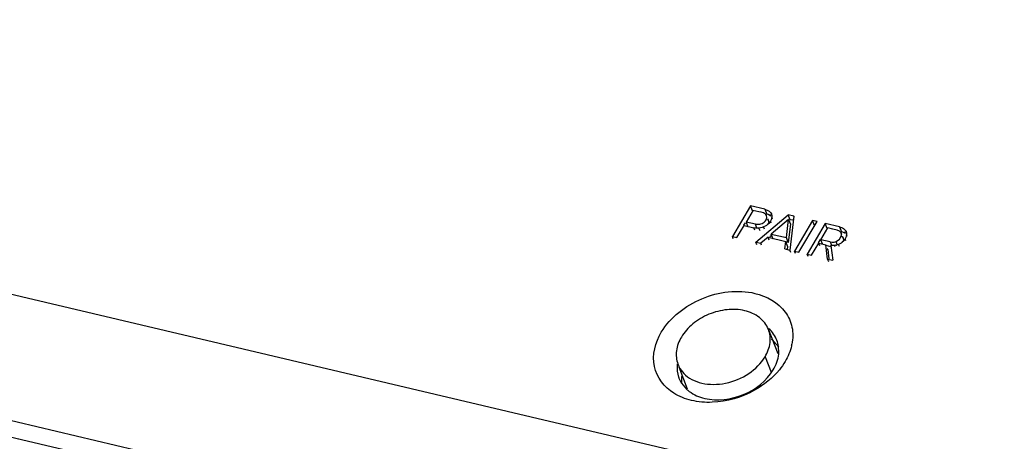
# Model space of a CAD drawing. Header units: inches. Extents: x 0 to 17, y 0 to 11.
# Tile 58 of 104: x 8.793 to 9.192, y 3.103 to 3.274. Entities that reach past the tile are written whole.
import ezdxf

# ---------------------------------------------------------------- set-up
doc = ezdxf.new("R2010")
doc.units = ezdxf.units.IN
doc.header["$LTSCALE"] = 0.935
doc.header["$MEASUREMENT"] = 0
doc.layers.add('1', color=7, linetype='CONTINUOUS')
doc.layers.add('2', color=7, linetype='CONTINUOUS')

msp = doc.modelspace()

# ---------------------------------------------------------------- linework, layer by layer
at = {"layer": '1', "color": 7, "linetype": 'Continuous'}
for p, q in [((9.1005765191, 3.1384815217), (9.0965801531, 3.1484703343)), ((9.0952464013, 3.1372584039), (9.0977412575, 3.130958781)), ((9.0602627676, 3.1331847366), (9.0635666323, 3.1242691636))]:
    msp.add_line(p, q, dxfattribs=at)
for points, knots in [([(9.0869738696, 3.155959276), (9.0846461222, 3.156508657), (9.079607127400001, 3.1567288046), (9.0722906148, 3.1548257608), (9.0658123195, 3.151008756), (9.0624742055, 3.1472968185), (9.061275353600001, 3.1452760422)], [0, 0, 0, 0, 0.2436722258, 0.5029722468, 0.7606134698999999, 1, 1, 1, 1]), ([(9.0965794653, 3.1484700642), (9.0962152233, 3.1493809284), (9.0952065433, 3.1511385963), (9.092197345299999, 3.1541221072), (9.0891181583, 3.1554531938), (9.0869738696, 3.155959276)], [0, 0, 0, 0, 0.2336197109, 0.4753157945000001, 1, 1, 1, 1]), ([(9.0952444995, 3.1372588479), (9.0962770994, 3.1390002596), (9.097368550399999, 3.1418837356), (9.09738409, 3.1457966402), (9.0969193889, 3.1476200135), (9.0965794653, 3.1484700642)], [0, 0, 0, 0, 0.5216441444, 0.7641130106, 1, 1, 1, 1]), ([(9.061275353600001, 3.1452760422), (9.0602665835, 3.1435752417), (9.0588513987, 3.1399446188), (9.0592232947, 3.1360094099), (9.0598453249, 3.1343196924)], [0, 0, 0, 0, 0.5234095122, 1, 1, 1, 1]), ([(9.0622750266, 3.1304979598), (9.06321124, 3.1295318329), (9.065515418, 3.1278433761), (9.0696798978, 3.1263569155), (9.0743851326, 3.1258656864), (9.0810058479, 3.1265850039), (9.088770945, 3.1297884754), (9.093631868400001, 3.1345399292), (9.0952444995, 3.1372588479)], [0, 0, 0, 0, 0.1069054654, 0.2227347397, 0.3476401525, 0.4796039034, 0.7487979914, 1, 1, 1, 1]), ([(9.0598453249, 3.1343196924), (9.0599750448, 3.1339673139), (9.0605733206, 3.1325725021), (9.061481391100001, 3.1313169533), (9.0622750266, 3.1304979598)], [0, 0, 0, 0, 0.2476991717, 1, 1, 1, 1])]:
    msp.add_open_spline(points, degree=3, knots=knots, dxfattribs=at)
at = {"layer": '2', "color": 7, "linetype": 'Continuous'}
for p, q in [((10.1748427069, 2.8355629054), (7.9328790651, 3.3646977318)), ((7.897664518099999, 3.3217857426), (10.1396387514, 2.7926484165)), ((7.8934722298, 3.3160766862), (10.1361425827, 2.7867741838)), ((9.0893660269, 3.1985273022), (9.08198458, 3.186082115)), ((9.0903509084, 3.1967464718), (9.087526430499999, 3.1919843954)), ((9.0951448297, 3.197163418), (9.0893660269, 3.1985273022)), ((9.0901348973, 3.1965315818), (9.0893660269, 3.1985273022)), ((9.0915479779, 3.1964352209), (9.0903376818, 3.1967238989)), ((9.091496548, 3.1838371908), (9.1046590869, 3.1949179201)), ((9.0926654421, 3.1961676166), (9.0915479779, 3.1964352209)), ((9.0937105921, 3.1959342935), (9.0926654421, 3.1961676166)), ((9.094651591, 3.195668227), (9.0937105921, 3.1959342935)), ((9.0951448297, 3.197163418), (9.0959137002, 3.1951676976)), ((9.0951448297, 3.197163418), (9.0963725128, 3.1967247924)), ((9.0959444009, 3.1938678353), (9.095806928, 3.1946899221)), ((9.0965488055, 3.1949830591), (9.0959137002, 3.1951676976)), ((9.0963725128, 3.1967247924), (9.0968898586, 3.1964122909)), ((9.097658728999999, 3.1944165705), (9.0965488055, 3.1949830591)), ((9.0968898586, 3.1964122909), (9.0976169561, 3.1956547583)), ((9.097658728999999, 3.1944165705), (9.0973941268, 3.1951033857)), ((9.0976169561, 3.1956547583), (9.0978196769, 3.1952673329)), ((9.0978196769, 3.1952673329), (9.0980140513, 3.1943542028)), ((9.1068802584, 3.1943936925), (9.1046590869, 3.1949179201)), ((9.1054279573, 3.1929221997), (9.1046590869, 3.1949179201)), ((9.086641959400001, 3.1906424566), (9.087266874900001, 3.1916960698)), ((9.091299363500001, 3.1910939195), (9.0875264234, 3.1919843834)), ((9.0875264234, 3.1919843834), (9.0882952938, 3.189988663)), ((9.0919147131, 3.1894966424), (9.091299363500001, 3.1910939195)), ((9.091299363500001, 3.1910939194), (9.0931182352, 3.1910581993)), ((9.0962705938, 3.1909730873), (9.0957825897, 3.1905944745)), ((9.095815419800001, 3.1932794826), (9.0959444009, 3.1938678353)), ((9.0961613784, 3.1932333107), (9.0965757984, 3.1926942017)), ((9.0967135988, 3.1913977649), (9.0962705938, 3.1909730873)), ((9.0963948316, 3.1906506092), (9.0962705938, 3.1909730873)), ((9.0963649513, 3.1932414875), (9.0965757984, 3.1926942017)), ((9.0974311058, 3.1923494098), (9.0967135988, 3.1913977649)), ((9.0976922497, 3.1928519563), (9.0974311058, 3.1923494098)), ((9.0977428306, 3.1915402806), (9.0974311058, 3.1923494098)), ((9.097986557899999, 3.193866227), (9.0976922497, 3.1928519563)), ((9.1048279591, 3.1930478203), (9.0977942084, 3.1870729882)), ((9.0980140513, 3.1943542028), (9.097986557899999, 3.193866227)), ((9.098263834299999, 3.1931465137), (9.097986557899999, 3.193866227)), ((9.103898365, 3.1856323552), (9.1048279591, 3.1930478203)), ((9.1055968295, 3.1910520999), (9.1046672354, 3.1836366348)), ((9.1048279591, 3.1930478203), (9.1055968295, 3.1910520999)), ((9.1068802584, 3.1943936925), (9.105301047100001, 3.1805791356)), ((9.1064746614, 3.1926751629), (9.1054279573, 3.1929221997)), ((9.1070665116, 3.1939102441), (9.1068802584, 3.1943936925)), ((9.114559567, 3.1925812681), (9.1071781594, 3.1801361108)), ((9.1089686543, 3.1797134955), (9.1163500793, 3.1921586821)), ((9.1197157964, 3.1913643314), (9.112334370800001, 3.1789191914)), ((9.1163500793, 3.1921586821), (9.114559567, 3.1925812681)), ((9.1153284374, 3.1905855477), (9.114559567, 3.1925812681)), ((9.1254957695, 3.1900001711), (9.1197157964, 3.1913643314)), ((9.1204846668, 3.189368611), (9.1197157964, 3.1913643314)), ((9.0837750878, 3.1856595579), (9.0867074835, 3.1906035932)), ((9.0867074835, 3.1906035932), (9.0906958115, 3.1896623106)), ((9.091100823, 3.1886110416), (9.0906958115, 3.1896623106)), ((9.0913691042, 3.1895379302), (9.0906958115, 3.1896623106)), ((9.0920648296, 3.1894847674), (9.0913691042, 3.1895379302)), ((9.0927740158, 3.1895134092), (9.0920648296, 3.1894847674)), ((9.0934212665, 3.1896067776), (9.0927740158, 3.1895134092)), ((9.0932243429, 3.1883445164), (9.0927740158, 3.1895134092)), ((9.0940604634, 3.1897651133), (9.0934212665, 3.1896067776)), ((9.0946785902, 3.1899894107), (9.0940604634, 3.1897651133)), ((9.0952483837, 3.1902644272), (9.0946785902, 3.1899894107)), ((9.0950424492, 3.1890449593), (9.0946785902, 3.1899894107)), ((9.0957825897, 3.1905944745), (9.0952483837, 3.1902644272)), ((9.0977942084, 3.1870729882), (9.103898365, 3.1856323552)), ((9.0985631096, 3.185077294), (9.0977942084, 3.1870729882)), ((9.1178653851, 3.1848031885), (9.120687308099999, 3.189560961)), ((9.122767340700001, 3.1890698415), (9.1206873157, 3.1895609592)), ((9.1227673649, 3.1890698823), (9.1211541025, 3.1894507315)), ((9.1244630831, 3.1886695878), (9.122767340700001, 3.1890698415)), ((9.1254779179, 3.1882675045), (9.1244630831, 3.1886695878)), ((9.1261566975, 3.1875269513), (9.1254779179, 3.1882675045)), ((9.1254957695, 3.1900001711), (9.1262646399, 3.1880044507)), ((9.1254957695, 3.1900001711), (9.1266536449, 3.1895949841)), ((9.1261566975, 3.1875269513), (9.1263229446, 3.1870954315)), ((9.1263079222, 3.1867467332), (9.1261566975, 3.1875269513)), ((9.1263268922, 3.1870969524), (9.1262023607, 3.1874201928)), ((9.1262064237, 3.1862267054), (9.1263079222, 3.1867467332)), ((9.126862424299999, 3.1878313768), (9.1262646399, 3.1880044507)), ((9.1266536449, 3.1895949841), (9.1271535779, 3.1893111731)), ((9.1279224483, 3.1873154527), (9.126862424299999, 3.1878313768)), ((9.1271535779, 3.1893111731), (9.1279074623, 3.1885911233)), ((9.1279224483, 3.1873154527), (9.1276456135, 3.1880340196)), ((9.1279074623, 3.1885911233), (9.1281287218, 3.1882201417)), ((9.1283648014, 3.1868142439), (9.1280628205, 3.1857277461)), ((9.1282726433, 3.1878465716), (9.1281287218, 3.1882201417)), ((9.1281287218, 3.1882201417), (9.1283721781, 3.1873069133)), ((9.1283721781, 3.1873069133), (9.1283648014, 3.1868142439)), ((9.128631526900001, 3.1861219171), (9.1283648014, 3.1868142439)), ((9.08198458, 3.186082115), (9.0837750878, 3.1856595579)), ((9.082357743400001, 3.1851135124), (9.08198458, 3.186082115)), ((9.091496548, 3.1838371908), (9.0935445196, 3.1833538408)), ((9.091923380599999, 3.1827292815), (9.091496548, 3.1838371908)), ((9.096455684, 3.1858148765), (9.0935445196, 3.1833538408)), ((9.093864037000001, 3.1825244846), (9.0935445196, 3.1833538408)), ((9.096455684, 3.1858148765), (9.1036177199, 3.1841245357)), ((9.096905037, 3.1846485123), (9.096455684, 3.1858148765)), ((9.097692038, 3.1864098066), (9.0971587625, 3.1859608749)), ((9.1032519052, 3.1810627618), (9.1036177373, 3.1841245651)), ((9.1046672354, 3.1836366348), (9.1035640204, 3.183897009)), ((9.1043866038, 3.1821288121), (9.1036177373, 3.1841245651)), ((9.1046672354, 3.1836366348), (9.103898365, 3.1856323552)), ((9.1141248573, 3.1784965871), (9.117057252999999, 3.1834406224)), ((9.1169917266, 3.1834794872), (9.1178166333, 3.1848702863)), ((9.117057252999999, 3.1834406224), (9.119925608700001, 3.1827636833)), ((9.1174734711, 3.1823602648), (9.117057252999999, 3.1834406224)), ((9.118523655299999, 3.1830945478), (9.1178653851, 3.1848031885)), ((9.121639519, 3.1839124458), (9.1178654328, 3.1848031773)), ((9.1200966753, 3.1823196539), (9.119925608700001, 3.1827636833)), ((9.120659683, 3.1769542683), (9.119925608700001, 3.1827636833)), ((9.121639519, 3.1839124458), (9.1221649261, 3.1825486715)), ((9.121639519, 3.1839124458), (9.1224593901, 3.1837965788)), ((9.124114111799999, 3.184083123), (9.125445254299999, 3.184980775)), ((9.1245896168, 3.1828488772), (9.124114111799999, 3.184083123)), ((9.1251203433, 3.1828578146), (9.1245929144, 3.1826651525)), ((9.1256433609, 3.1831127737), (9.1251203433, 3.1828578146)), ((9.125451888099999, 3.1819972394), (9.1251203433, 3.1828578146)), ((9.125445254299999, 3.184980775), (9.1262064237, 3.1862267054)), ((9.1261341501, 3.1834147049), (9.1256433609, 3.1831127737)), ((9.1265927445, 3.1837635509), (9.1261341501, 3.1834147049)), ((9.1263189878, 3.1862241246), (9.126925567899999, 3.1855312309)), ((9.1270467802, 3.1842032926), (9.1265927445, 3.1837635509)), ((9.1267062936, 3.1834688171), (9.1265927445, 3.1837635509)), ((9.1266811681, 3.1861656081), (9.126925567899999, 3.1855312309)), ((9.1269712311, 3.1854244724), (9.126685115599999, 3.1861671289)), ((9.1274427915, 3.1846776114), (9.1270467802, 3.1842032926)), ((9.1277808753, 3.1851864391), (9.1274427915, 3.1846776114)), ((9.1280628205, 3.1857277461), (9.1277808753, 3.1851864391)), ((9.1281046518, 3.1843460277), (9.1277808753, 3.1851864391)), ((9.1032519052, 3.1810627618), (9.105301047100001, 3.1805791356)), ((9.1043866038, 3.1821288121), (9.104216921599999, 3.1807086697)), ((9.1056922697, 3.1795636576), (9.105301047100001, 3.1805791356)), ((9.1071781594, 3.1801361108), (9.1089686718, 3.1797135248)), ((9.1075513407, 3.1791674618), (9.1071781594, 3.1801361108)), ((9.112334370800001, 3.1789191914), (9.1141248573, 3.1784965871)), ((9.1127075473, 3.1779505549), (9.112334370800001, 3.1789191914)), ((9.1198672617, 3.1825164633), (9.1218099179, 3.1820579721)), ((9.120694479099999, 3.1807679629), (9.120499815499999, 3.1812732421)), ((9.120694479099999, 3.1807679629), (9.1211682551, 3.1770185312)), ((9.1220665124, 3.1820197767), (9.1219018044, 3.1824473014)), ((9.1219018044, 3.1824473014), (9.1227743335, 3.1764552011)), ((9.1224206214, 3.1823926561), (9.1219018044, 3.1824473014)), ((9.1235016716, 3.1824297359), (9.1224206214, 3.1823926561)), ((9.124050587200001, 3.1825217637), (9.1235016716, 3.1824297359)), ((9.1236963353, 3.1819244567), (9.1235016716, 3.1824297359)), ((9.120659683, 3.1769542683), (9.1227743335, 3.1764552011)), ((9.121100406, 3.1758103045), (9.120659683, 3.1769542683)), ((9.098840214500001, 3.1435003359), (9.1008351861, 3.1411973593)), ((9.100848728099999, 3.1389466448), (9.1007350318, 3.141478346)), ((9.061502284, 3.1265748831), (9.0615096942, 3.1292050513)), ((9.0613623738, 3.1264835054), (9.0633530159, 3.1241157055))]:
    msp.add_line(p, q, dxfattribs=at)
for centre, radius, start, end in [((9.122630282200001, 3.1876680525), 0.0038752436, 267.4725278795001, 279.9497120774), ((9.122606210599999, 3.1878300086), 0.0040389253, 279.889084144, 291.9218878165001), ((9.1230198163, 3.1875176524), 0.0051011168, 281.6578990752, 287.9618143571), ((9.089695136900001, 3.1334297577), 0.0136032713, 47.7574562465, 52.87085917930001), ((9.0891424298, 3.1397453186), 0.011721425, 8.5024240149, 21.0002406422), ((9.0879451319, 3.1396804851), 0.0129244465, 354.0305461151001, 356.7450385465), ((9.0869843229, 3.1461836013), 0.0195483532, 346.6586327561, 348.7407456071), ((9.0727254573, 3.1328325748), 0.0132254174, 173.2359546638, 175.2829450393), ((9.0709649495, 3.1327225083), 0.0114498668, 198.8361374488, 201.0512368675), ((9.0711441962, 3.1328055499), 0.0116469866, 201.1157470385, 212.8748039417), ((9.0747388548, 3.1277968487), 0.0133038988, 172.5713078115, 173.9239245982), ((9.073986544, 3.1270923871), 0.012537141, 170.3530041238, 172.4850363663), ((9.0725244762, 3.1339748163), 0.0134654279, 227.0694247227, 233.3333198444)]:
    msp.add_arc(centre, radius, start, end, dxfattribs=at)
for points in [[(9.095806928, 3.1946899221), (9.0955897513, 3.1951454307), (9.095121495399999, 3.1954842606), (9.094651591, 3.195668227)], [(9.0931182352, 3.1910581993), (9.0937406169, 3.1911917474), (9.0943477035, 3.1914849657), (9.0948350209, 3.191894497)], [(9.0948350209, 3.191894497), (9.095268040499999, 3.1922583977), (9.0956276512, 3.1927459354), (9.095815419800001, 3.1932794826)], [(9.0965757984, 3.1926942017), (9.0967781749, 3.1922631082), (9.096739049, 3.1917136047), (9.0965777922, 3.1912655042)], [(9.126925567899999, 3.1855312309), (9.1270999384, 3.1851614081), (9.1271139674, 3.1846991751), (9.1269989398, 3.1843068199)], [(9.1000853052, 3.1439459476), (9.0993994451, 3.1457269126), (9.0982215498, 3.1473637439), (9.096794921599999, 3.148631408)], [(9.1060051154, 3.1416727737), (9.1054781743, 3.1394498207), (9.104562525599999, 3.1372996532), (9.1033970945, 3.1353347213)], [(9.0985852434, 3.1319347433), (9.0997370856, 3.1338767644), (9.1005648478, 3.1360906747), (9.1007994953, 3.1383363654)], [(9.0595448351, 3.1339201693), (9.059409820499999, 3.1322827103), (9.0595977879, 3.1305807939), (9.0601282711, 3.1290257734)], [(9.0644834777, 3.1231738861), (9.0663174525, 3.121807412), (9.0685146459, 3.1208840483), (9.0707405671, 3.1203587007)], [(9.0910024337, 3.1236797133), (9.0857928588, 3.1207689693), (9.0797531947, 3.1189889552), (9.073790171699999, 3.1187555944)], [(9.0653632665, 3.1195234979), (9.0628566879, 3.1201150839), (9.0603933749, 3.1210743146), (9.0582060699, 3.1224339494)], [(9.073790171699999, 3.1187555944), (9.0709717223, 3.1186452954), (9.068108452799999, 3.1188755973), (9.0653632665, 3.1195234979)]]:
    msp.add_open_spline(points, degree=3, dxfattribs=at)
for points, knots in [([(9.0531227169, 3.1472001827), (9.0567603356, 3.1533332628), (9.0689361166, 3.1627428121), (9.0841293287, 3.1646699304), (9.091156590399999, 3.1630113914)], [0, 0, 0, 0, 0.4968773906, 1, 1, 1, 1]), ([(9.091156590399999, 3.1630113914), (9.095854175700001, 3.1619026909), (9.102777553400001, 3.158111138), (9.1066772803, 3.1492985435), (9.106605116, 3.1446217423), (9.1061564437, 3.1423668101)], [0, 0, 0, 0, 0.5159047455, 0.754252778, 1, 1, 1, 1]), ([(9.0582060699, 3.1224339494), (9.0544093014, 3.1247940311), (9.048015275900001, 3.1331390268), (9.0507117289, 3.1431352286), (9.0531227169, 3.1472001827)], [0, 0, 0, 0, 0.4861000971, 1, 1, 1, 1]), ([(9.1033970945, 3.1353347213), (9.1027067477, 3.1341707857), (9.0994091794, 3.1294920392), (9.0948045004, 3.1258040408), (9.0910024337, 3.1236797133)], [0, 0, 0, 0, 0.23705939, 1, 1, 1, 1]), ([(9.0707405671, 3.1203587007), (9.075885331, 3.1191444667), (9.0870082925, 3.1205561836), (9.0959221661, 3.1274447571), (9.0985852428, 3.1319347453)], [0, 0, 0, 0, 0.5031298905, 1, 1, 1, 1])]:
    msp.add_open_spline(points, degree=3, knots=knots, dxfattribs=at)

doc.saveas('drawing.dxf')
